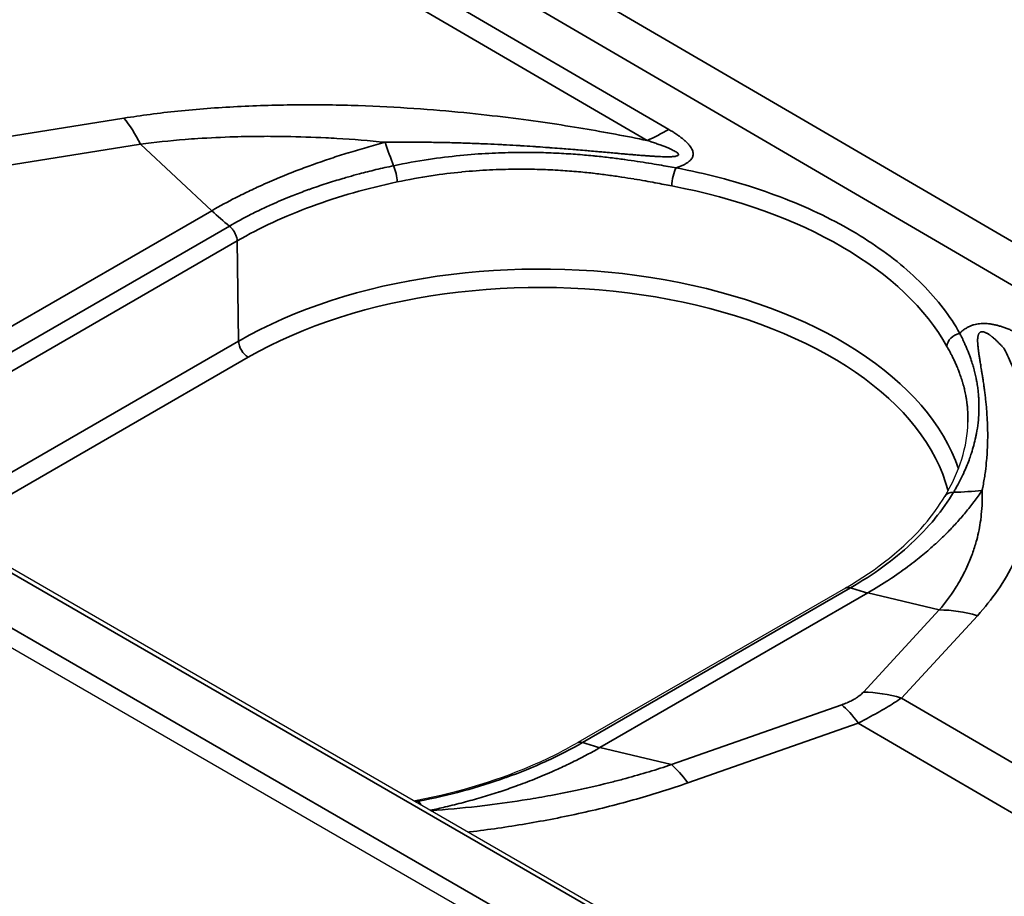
# Model space of a CAD drawing. Header units: millimetres. Extents: x -11430 to 11430, y -488 to 4365.
# Tile 9 of 92: x 2065 to 2084, y 1230 to 1246. Entities that reach past the tile are written whole.
import ezdxf

# ---------------------------------------------------------------- set-up
doc = ezdxf.new("R2010")
doc.units = ezdxf.units.MM
doc.header["$LTSCALE"] = 15
doc.layers.add('_Sichtbarkanten', color=7, linetype='Continuous', lineweight=25)
doc.layers.add('Sichtbar schmal (ISO)', color=7, linetype='Continuous', lineweight=35)

msp = doc.modelspace()

# ---------------------------------------------------------------- linework, layer by layer
at = {"layer": '_Sichtbarkanten'}
for p, q in [((2293.486, 1103.838), (2047.886, 1245.636)), ((2292.004, 1103.209), (2046.638, 1244.871)), ((2083.012, 1238.381), (2083.012, 1238.381)), ((2080.728, 1235.288), (2075.735, 1232.406))]:
    msp.add_line(p, q, dxfattribs=at)
for points in [[(2082.579, 1236.996), (2082.857, 1237.46), (2083.002, 1237.933), (2083.012, 1238.381)], [(2072.679, 1231.321), (2072.697, 1231.325), (2072.714, 1231.328), (2072.732, 1231.332)]]:
    msp.add_open_spline(points, degree=3, dxfattribs=at)
for points, knots in [([(2080.728, 1235.288), (2081.326, 1235.634), (2081.83, 1236.041), (2082.347, 1236.644), (2082.473, 1236.819), (2082.579, 1236.996)], [0, 0, 0, 0, 0.5138637, 0.5138637, 0.7138734, 0.7138734, 0.7138734, 0.7138734]), ([(2072.732, 1231.332), (2073.543, 1231.487), (2074.316, 1231.727), (2075.253, 1232.144), (2075.502, 1232.271), (2075.735, 1232.406)], [0, 0, 0, 0, 0.5167244, 0.5167244, 0.7170693, 0.7170693, 0.7170693, 0.7170693])]:
    msp.add_open_spline(points, degree=3, knots=knots, dxfattribs=at)
at = {"layer": 'Sichtbar schmal (ISO)'}
for p, q in [((2066.67, 1251.763), (2158.458, 1198.204)), ((2158.104, 1197.599), (2066.315, 1251.159)), ((2065.421, 1250.848), (2077.433, 1243.841)), ((2065.018, 1250.642), (2077.029, 1243.634)), ((2293.361, 1103.826), (2047.761, 1245.623)), ((2046.865, 1245.113), (2292.478, 1103.308)), ((2067.274, 1244.05), (2064.109, 1243.542)), ((2067.58, 1243.564), (2064.415, 1243.057)), ((2067.58, 1243.564), (2068.912, 1242.324)), ((2068.912, 1242.324), (2063.93, 1239.448)), ((2069.239, 1242.039), (2064.258, 1239.163)), ((2069.384, 1241.763), (2064.396, 1238.883)), ((2069.412, 1239.895), (2069.384, 1241.763)), ((2069.412, 1239.895), (2064.424, 1237.014)), ((2069.589, 1239.592), (2064.6, 1236.712)), ((2075.825, 1232.408), (2080.82, 1235.292)), ((2081.142, 1235.197), (2076.147, 1232.313)), ((2082.476, 1234.88), (2081.142, 1235.197)), ((2081.061, 1233.346), (2082.476, 1234.88)), ((2081.771, 1233.238), (2083.187, 1234.773)), ((2077.481, 1231.996), (2080.658, 1233.113)), ((2129.34, 1205.487), (2081.771, 1233.238)), ((2077.788, 1231.656), (2080.964, 1232.772)), ((2128.533, 1205.021), (2080.964, 1232.772)), ((2077.481, 1231.996), (2076.147, 1232.313))]:
    msp.add_line(p, q, dxfattribs=at)
for centre, major_axis, ratio, start_param, end_param in [((2067.063, 1241.91), (0.396, -2.468), 0.393811, 2.240031, 2.552528), ((2077.451, 1247.912), (-2.52, -4.319), 0.574319, 0.673635, 0.788002), ((2072.619, 1246.553), (-0.831, 4.931), 0.232809, 2.173059, 2.289057), ((2072.285, 1242.994), (0.052, -0.245), 0.266999, 0.942672, 2.278514), ((2077.567, 1242.92), (-0.047, -0.246), 0.24908, 3.784159, 5.335122), ((2075.029, 1238.387), (7.982, -0.037), 0.58046, 0.316611, 1.260031), ((2069.946, 1245.631), (-2.5, 4.33), 0.57735, 2.059502, 2.155001), ((2075.03, 1236.651), (7.944, 0), 0.57735, 0.188749, 2.356194), ((2075.03, 1236.451), (7.694, 0), 0.57735, 0.147318, 2.356194), ((2069.589, 1239.796), (-0.125, 0.217), 0.57735, 0.802851, 2.356194), ((2082.858, 1239.835), (-0.218, -0.122), 0.773899, 4.300598, 5.856316), ((2082.794, 1236.868), (-0.214, 0.129), 0.762124, 5.354505, 6.283188), ((2081.744, 1241.233), (-4.452, 2.275), 0.781451, 2.160789, 2.275829), ((2080.853, 1235.071), (-0.125, 0.217), 0.589658, 5.690903, 6.283672), ((2080.144, 1239.69), (-2.5, 4.33), 0.57735, 2.54876, 2.642415), ((2082.976, 1232.634), (-1.838, 1.695), 0.802198, 5.25698, 5.569476), ((2081.56, 1231.099), (-1.838, 1.695), 0.802198, 5.25698, 5.569476), ((2081.157, 1230.866), (-0.829, 2.359), 0.270007, 5.552685, 5.865182), ((2075.148, 1236.806), (-2.5, 4.33), 0.57735, 2.54876, 2.642415), ((2077.98, 1229.75), (-0.829, 2.359), 0.270006, 5.552685, 5.865181), ((2072.78, 1231.086), (-0.047, 0.246), 0.279489, 5.851786, 6.283188), ((2072.482, 1235.885), (0.832, -4.93), 0.233251, 5.857586, 5.902863)]:
    msp.add_ellipse(centre, major_axis=major_axis, ratio=ratio, start_param=start_param, end_param=end_param, dxfattribs=at)
for points in [[(2077.029, 1243.634), (2076.838, 1243.674), (2076.445, 1243.751), (2075.841, 1243.858), (2075.184, 1243.962), (2074.452, 1244.062), (2073.631, 1244.155), (2072.7, 1244.234), (2071.656, 1244.29), (2070.538, 1244.307), (2069.384, 1244.275), (2068.26, 1244.189), (2067.593, 1244.101), (2067.274, 1244.05)], [(2077.433, 1243.841), (2077.461, 1243.824), (2077.513, 1243.793), (2077.584, 1243.746), (2077.647, 1243.701), (2077.703, 1243.658), (2077.752, 1243.615), (2077.793, 1243.574), (2077.827, 1243.533), (2077.854, 1243.494), (2077.874, 1243.455), (2077.885, 1243.418), (2077.889, 1243.383), (2077.886, 1243.35), (2077.875, 1243.32), (2077.859, 1243.291), (2077.834, 1243.261), (2077.799, 1243.231), (2077.754, 1243.202), (2077.701, 1243.174), (2077.639, 1243.148), (2077.593, 1243.131), (2077.568, 1243.124)], [(2082.859, 1240.038), (2082.77, 1240.198), (2082.564, 1240.51), (2082.172, 1240.958), (2081.702, 1241.38), (2081.158, 1241.771), (2080.546, 1242.128), (2079.875, 1242.445), (2079.15, 1242.72), (2078.379, 1242.95), (2077.843, 1243.071), (2077.568, 1243.124)], [(2084.093, 1239.955), (2084.066, 1239.971), (2084.013, 1240.001), (2083.937, 1240.041), (2083.862, 1240.076), (2083.79, 1240.108), (2083.72, 1240.136), (2083.652, 1240.16), (2083.586, 1240.18), (2083.521, 1240.196), (2083.457, 1240.209), (2083.396, 1240.217), (2083.338, 1240.221), (2083.283, 1240.222), (2083.23, 1240.218), (2083.177, 1240.211), (2083.123, 1240.199), (2083.067, 1240.18), (2083.01, 1240.154), (2082.956, 1240.121), (2082.906, 1240.083), (2082.874, 1240.054), (2082.859, 1240.038)], [(2072.709, 1231.304), (2072.728, 1231.307), (2072.746, 1231.311), (2072.765, 1231.315)]]:
    msp.add_open_spline(points, degree=3, dxfattribs=at)
for points, knots in [([(2072.143, 1243.601), (2071.851, 1243.63), (2071.551, 1243.654), (2071.241, 1243.672), (2071.174, 1243.676), (2071.106, 1243.68), (2071.038, 1243.683), (2070.793, 1243.695), (2070.543, 1243.704), (2070.293, 1243.708), (2070.14, 1243.711), (2069.986, 1243.712), (2069.832, 1243.711), (2069.666, 1243.71), (2069.5, 1243.707), (2069.336, 1243.702), (2069.103, 1243.695), (2068.872, 1243.684), (2068.649, 1243.67), (2068.571, 1243.665), (2068.494, 1243.659), (2068.418, 1243.653), (2068.124, 1243.629), (2067.845, 1243.6), (2067.58, 1243.564)], [0, 0, 0, 0, 0.2, 0.2, 0.2, 0.2435236, 0.2435236, 0.2435236, 0.4, 0.4, 0.4, 0.4959727, 0.4959727, 0.4959727, 0.6, 0.6, 0.6, 0.7482637, 0.7482637, 0.7482637, 0.8, 0.8, 0.8, 1, 1, 1, 1]), ([(2072.143, 1243.601), (2072.028, 1243.57), (2071.913, 1243.538), (2071.8, 1243.506), (2071.686, 1243.473), (2071.574, 1243.44), (2071.462, 1243.405), (2071.459, 1243.404), (2071.456, 1243.403), (2071.453, 1243.402), (2071.345, 1243.369), (2071.238, 1243.335), (2071.133, 1243.3), (2071.025, 1243.264), (2070.918, 1243.227), (2070.809, 1243.188), (2070.797, 1243.184), (2070.785, 1243.18), (2070.773, 1243.175), (2070.677, 1243.14), (2070.579, 1243.104), (2070.479, 1243.065), (2070.367, 1243.022), (2070.252, 1242.976), (2070.132, 1242.925), (2070.128, 1242.923), (2070.123, 1242.922), (2070.119, 1242.92), (2070.003, 1242.871), (2069.884, 1242.818), (2069.759, 1242.761), (2069.674, 1242.722), (2069.587, 1242.68), (2069.497, 1242.636), (2069.45, 1242.613), (2069.402, 1242.589), (2069.354, 1242.564), (2069.212, 1242.492), (2069.064, 1242.412), (2068.912, 1242.324)], [0, 0, 0, 0, 0.111111, 0.111111, 0.111111, 0.222222, 0.222222, 0.222222, 0.225438, 0.225438, 0.225438, 0.333333, 0.333333, 0.333333, 0.444444, 0.444444, 0.444444, 0.45675, 0.45675, 0.45675, 0.555556, 0.555556, 0.555556, 0.666667, 0.666667, 0.666667, 0.670889, 0.670889, 0.670889, 0.777778, 0.777778, 0.777778, 0.850752, 0.850752, 0.850752, 0.888889, 0.888889, 0.888889, 1, 1, 1, 1]), ([(2077.029, 1243.634), (2077.063, 1243.624), (2077.094, 1243.613), (2077.125, 1243.603), (2077.155, 1243.593), (2077.183, 1243.584), (2077.211, 1243.574), (2077.238, 1243.565), (2077.264, 1243.555), (2077.288, 1243.546), (2077.313, 1243.537), (2077.336, 1243.529), (2077.358, 1243.52), (2077.379, 1243.512), (2077.4, 1243.503), (2077.419, 1243.495), (2077.438, 1243.487), (2077.456, 1243.48), (2077.472, 1243.472), (2077.488, 1243.465), (2077.504, 1243.457), (2077.517, 1243.45), (2077.531, 1243.443), (2077.543, 1243.436), (2077.554, 1243.43), (2077.565, 1243.423), (2077.575, 1243.417), (2077.583, 1243.411), (2077.591, 1243.405), (2077.597, 1243.4), (2077.602, 1243.395), (2077.607, 1243.389), (2077.61, 1243.385), (2077.612, 1243.38), (2077.614, 1243.376), (2077.614, 1243.372), (2077.614, 1243.368), (2077.613, 1243.364), (2077.611, 1243.361), (2077.608, 1243.358), (2077.604, 1243.355), (2077.599, 1243.351), (2077.592, 1243.349), (2077.586, 1243.346), (2077.577, 1243.343), (2077.567, 1243.341), (2077.556, 1243.339), (2077.544, 1243.337), (2077.53, 1243.335), (2077.528, 1243.335), (2077.526, 1243.335), (2077.524, 1243.335), (2077.512, 1243.333), (2077.498, 1243.332), (2077.483, 1243.332), (2077.48, 1243.331), (2077.478, 1243.331), (2077.475, 1243.331), (2077.46, 1243.331), (2077.443, 1243.33), (2077.425, 1243.33), (2077.422, 1243.33), (2077.419, 1243.33), (2077.416, 1243.33), (2077.398, 1243.33), (2077.378, 1243.33), (2077.358, 1243.331), (2077.354, 1243.331), (2077.35, 1243.331), (2077.347, 1243.331), (2077.326, 1243.332), (2077.304, 1243.332), (2077.281, 1243.333), (2077.277, 1243.333), (2077.273, 1243.334), (2077.268, 1243.334), (2077.245, 1243.335), (2077.221, 1243.336), (2077.197, 1243.337), (2077.191, 1243.338), (2077.186, 1243.338), (2077.181, 1243.338), (2077.156, 1243.34), (2077.13, 1243.341), (2077.104, 1243.343), (2077.098, 1243.343), (2077.092, 1243.344), (2077.086, 1243.344), (2077.059, 1243.346), (2077.031, 1243.348), (2077.002, 1243.35), (2076.995, 1243.351), (2076.988, 1243.351), (2076.982, 1243.352), (2076.952, 1243.354), (2076.922, 1243.356), (2076.89, 1243.359), (2076.883, 1243.36), (2076.875, 1243.36), (2076.867, 1243.361), (2076.835, 1243.363), (2076.802, 1243.366), (2076.768, 1243.369), (2076.759, 1243.37), (2076.751, 1243.371), (2076.742, 1243.371), (2076.707, 1243.374), (2076.671, 1243.377), (2076.634, 1243.381), (2076.624, 1243.381), (2076.614, 1243.382), (2076.604, 1243.383), (2076.566, 1243.386), (2076.527, 1243.39), (2076.487, 1243.393), (2076.475, 1243.394), (2076.464, 1243.395), (2076.452, 1243.397), (2076.412, 1243.4), (2076.369, 1243.404), (2076.326, 1243.408), (2076.313, 1243.409), (2076.3, 1243.41), (2076.286, 1243.411), (2076.242, 1243.415), (2076.196, 1243.419), (2076.149, 1243.423), (2076.134, 1243.425), (2076.119, 1243.426), (2076.104, 1243.427), (2076.056, 1243.432), (2076.007, 1243.436), (2075.955, 1243.44), (2075.939, 1243.442), (2075.922, 1243.443), (2075.905, 1243.445), (2075.853, 1243.449), (2075.799, 1243.454), (2075.744, 1243.458), (2075.725, 1243.46), (2075.706, 1243.461), (2075.686, 1243.463), (2075.63, 1243.468), (2075.572, 1243.472), (2075.511, 1243.477), (2075.49, 1243.479), (2075.469, 1243.48), (2075.447, 1243.482), (2075.386, 1243.487), (2075.323, 1243.492), (2075.258, 1243.497), (2075.234, 1243.498), (2075.209, 1243.5), (2075.185, 1243.502), (2075.119, 1243.507), (2075.051, 1243.512), (2074.98, 1243.516), (2074.953, 1243.518), (2074.926, 1243.52), (2074.898, 1243.522), (2074.827, 1243.527), (2074.753, 1243.531), (2074.677, 1243.536), (2074.647, 1243.538), (2074.616, 1243.54), (2074.585, 1243.541), (2074.508, 1243.546), (2074.428, 1243.55), (2074.346, 1243.555), (2074.312, 1243.557), (2074.278, 1243.558), (2074.243, 1243.56), (2074.159, 1243.564), (2074.074, 1243.568), (2073.985, 1243.572), (2073.947, 1243.574), (2073.908, 1243.575), (2073.869, 1243.577), (2073.779, 1243.58), (2073.686, 1243.584), (2073.591, 1243.587), (2073.548, 1243.588), (2073.504, 1243.589), (2073.459, 1243.591), (2073.362, 1243.593), (2073.262, 1243.596), (2073.158, 1243.598), (2073.109, 1243.599), (2073.059, 1243.599), (2073.009, 1243.6), (2072.903, 1243.602), (2072.792, 1243.603), (2072.678, 1243.603), (2072.622, 1243.604), (2072.565, 1243.604), (2072.508, 1243.604), (2072.39, 1243.603), (2072.269, 1243.603), (2072.143, 1243.601)], [0, 0, 0, 0, 0.02439, 0.02439, 0.02439, 0.04878, 0.04878, 0.04878, 0.073171, 0.073171, 0.073171, 0.097561, 0.097561, 0.097561, 0.121951, 0.121951, 0.121951, 0.146341, 0.146341, 0.146341, 0.170732, 0.170732, 0.170732, 0.195122, 0.195122, 0.195122, 0.219512, 0.219512, 0.219512, 0.243902, 0.243902, 0.243902, 0.268293, 0.268293, 0.268293, 0.292683, 0.292683, 0.292683, 0.317073, 0.317073, 0.317073, 0.341463, 0.341463, 0.341463, 0.365854, 0.365854, 0.365854, 0.390244, 0.390244, 0.390244, 0.393459, 0.393459, 0.393459, 0.414634, 0.414634, 0.414634, 0.41805, 0.41805, 0.41805, 0.439024, 0.439024, 0.439024, 0.442637, 0.442637, 0.442637, 0.463415, 0.463415, 0.463415, 0.467227, 0.467227, 0.467227, 0.487805, 0.487805, 0.487805, 0.49182, 0.49182, 0.49182, 0.512195, 0.512195, 0.512195, 0.516416, 0.516416, 0.516416, 0.536585, 0.536585, 0.536585, 0.541007, 0.541007, 0.541007, 0.560976, 0.560976, 0.560976, 0.565597, 0.565597, 0.565597, 0.585366, 0.585366, 0.585366, 0.590188, 0.590188, 0.590188, 0.609756, 0.609756, 0.609756, 0.614778, 0.614778, 0.614778, 0.634146, 0.634146, 0.634146, 0.639369, 0.639369, 0.639369, 0.658537, 0.658537, 0.658537, 0.663961, 0.663961, 0.663961, 0.682927, 0.682927, 0.682927, 0.688552, 0.688552, 0.688552, 0.707317, 0.707317, 0.707317, 0.713142, 0.713142, 0.713142, 0.731707, 0.731707, 0.731707, 0.737733, 0.737733, 0.737733, 0.756098, 0.756098, 0.756098, 0.762324, 0.762324, 0.762324, 0.780488, 0.780488, 0.780488, 0.786915, 0.786915, 0.786915, 0.804878, 0.804878, 0.804878, 0.811506, 0.811506, 0.811506, 0.829268, 0.829268, 0.829268, 0.836098, 0.836098, 0.836098, 0.853659, 0.853659, 0.853659, 0.860688, 0.860688, 0.860688, 0.878049, 0.878049, 0.878049, 0.885279, 0.885279, 0.885279, 0.902439, 0.902439, 0.902439, 0.909875, 0.909875, 0.909875, 0.926829, 0.926829, 0.926829, 0.934469, 0.934469, 0.934469, 0.95122, 0.95122, 0.95122, 0.959054, 0.959054, 0.959054, 0.97561, 0.97561, 0.97561, 0.98363, 0.98363, 0.98363, 1, 1, 1, 1]), ([(2077.568, 1243.124), (2077.522, 1243.132), (2077.472, 1243.14), (2077.418, 1243.15), (2077.367, 1243.159), (2077.312, 1243.168), (2077.255, 1243.178), (2077.252, 1243.178), (2077.25, 1243.179), (2077.248, 1243.179), (2077.189, 1243.189), (2077.128, 1243.199), (2077.063, 1243.21), (2077.061, 1243.21), (2077.058, 1243.211), (2077.055, 1243.211), (2076.99, 1243.222), (2076.921, 1243.233), (2076.849, 1243.244), (2076.846, 1243.244), (2076.843, 1243.245), (2076.841, 1243.245), (2076.768, 1243.256), (2076.692, 1243.267), (2076.612, 1243.278), (2076.609, 1243.278), (2076.606, 1243.279), (2076.603, 1243.279), (2076.523, 1243.29), (2076.438, 1243.301), (2076.35, 1243.312), (2076.347, 1243.312), (2076.344, 1243.313), (2076.341, 1243.313), (2076.252, 1243.324), (2076.159, 1243.334), (2076.061, 1243.344), (2076.058, 1243.344), (2076.054, 1243.345), (2076.051, 1243.345), (2075.953, 1243.355), (2075.85, 1243.364), (2075.741, 1243.373), (2075.738, 1243.373), (2075.735, 1243.373), (2075.732, 1243.373), (2075.622, 1243.382), (2075.508, 1243.389), (2075.387, 1243.395), (2075.384, 1243.395), (2075.382, 1243.396), (2075.379, 1243.396), (2075.257, 1243.402), (2075.129, 1243.407), (2074.995, 1243.409), (2074.993, 1243.409), (2074.99, 1243.409), (2074.988, 1243.41), (2074.851, 1243.412), (2074.707, 1243.413), (2074.555, 1243.411), (2074.403, 1243.408), (2074.243, 1243.403), (2074.075, 1243.394), (2073.906, 1243.385), (2073.729, 1243.372), (2073.542, 1243.354), (2073.541, 1243.354), (2073.539, 1243.353), (2073.537, 1243.353), (2073.352, 1243.335), (2073.158, 1243.311), (2072.953, 1243.28), (2072.95, 1243.28), (2072.948, 1243.28), (2072.946, 1243.279), (2072.741, 1243.248), (2072.525, 1243.21), (2072.301, 1243.163)], [0.0000001, 0.0000001, 0.0000001, 0.0000001, 0.0666667, 0.0666667, 0.0666667, 0.1307489, 0.1307489, 0.1307489, 0.1333333, 0.1333333, 0.1333333, 0.1973257, 0.1973257, 0.1973257, 0.2, 0.2, 0.2, 0.2642151, 0.2642151, 0.2642151, 0.2666667, 0.2666667, 0.2666667, 0.3309753, 0.3309753, 0.3309753, 0.3333333, 0.3333333, 0.3333333, 0.3977242, 0.3977242, 0.3977242, 0.4, 0.4, 0.4, 0.4645349, 0.4645349, 0.4645349, 0.4666667, 0.4666667, 0.4666667, 0.5314256, 0.5314256, 0.5314256, 0.5333333, 0.5333333, 0.5333333, 0.5984047, 0.5984047, 0.5984047, 0.6, 0.6, 0.6, 0.6654849, 0.6654849, 0.6654849, 0.6666667, 0.6666667, 0.6666667, 0.7333333, 0.7333333, 0.7333333, 0.8, 0.8, 0.8, 0.8666667, 0.8666667, 0.8666667, 0.8672766, 0.8672766, 0.8672766, 0.9333333, 0.9333333, 0.9333333, 0.9340901, 0.9340901, 0.9340901, 0.9999996, 0.9999996, 0.9999996, 0.9999996]), ([(2072.301, 1243.163), (2072.191, 1243.14), (2072.081, 1243.115), (2071.973, 1243.09), (2071.869, 1243.065), (2071.765, 1243.039), (2071.663, 1243.012), (2071.596, 1242.994), (2071.53, 1242.976), (2071.464, 1242.957), (2071.428, 1242.947), (2071.392, 1242.937), (2071.357, 1242.926), (2071.254, 1242.896), (2071.151, 1242.865), (2071.05, 1242.832), (2070.943, 1242.797), (2070.837, 1242.761), (2070.732, 1242.723), (2070.71, 1242.715), (2070.687, 1242.707), (2070.664, 1242.699), (2070.573, 1242.665), (2070.482, 1242.63), (2070.393, 1242.595), (2070.269, 1242.545), (2070.148, 1242.494), (2070.029, 1242.441), (2069.992, 1242.425), (2069.956, 1242.408), (2069.919, 1242.391), (2069.825, 1242.348), (2069.733, 1242.303), (2069.643, 1242.257), (2069.504, 1242.187), (2069.37, 1242.114), (2069.239, 1242.039)], [0, 0, 0, 0, 0.0968856, 0.0968856, 0.0968856, 0.1897302, 0.1897302, 0.1897302, 0.25, 0.25, 0.25, 0.2826671, 0.2826671, 0.2826671, 0.3775246, 0.3775246, 0.3775246, 0.4781663, 0.4781663, 0.4781663, 0.5, 0.5, 0.5, 0.5887032, 0.5887032, 0.5887032, 0.7118029, 0.7118029, 0.7118029, 0.75, 0.75, 0.75, 0.8486187, 0.8486187, 0.8486187, 1, 1, 1, 1]), ([(2077.49, 1242.786), (2077.444, 1242.795), (2077.395, 1242.804), (2077.343, 1242.815), (2077.292, 1242.824), (2077.239, 1242.834), (2077.183, 1242.845), (2077.18, 1242.845), (2077.178, 1242.846), (2077.176, 1242.846), (2077.119, 1242.857), (2077.059, 1242.868), (2076.996, 1242.879), (2076.994, 1242.88), (2076.991, 1242.88), (2076.988, 1242.881), (2076.925, 1242.892), (2076.858, 1242.904), (2076.788, 1242.915), (2076.785, 1242.916), (2076.782, 1242.916), (2076.78, 1242.917), (2076.709, 1242.928), (2076.635, 1242.94), (2076.558, 1242.952), (2076.555, 1242.952), (2076.552, 1242.953), (2076.549, 1242.953), (2076.471, 1242.965), (2076.389, 1242.977), (2076.303, 1242.988), (2076.3, 1242.989), (2076.297, 1242.989), (2076.294, 1242.989), (2076.208, 1243.001), (2076.118, 1243.012), (2076.023, 1243.023), (2076.02, 1243.023), (2076.017, 1243.023), (2076.013, 1243.024), (2075.918, 1243.034), (2075.818, 1243.044), (2075.712, 1243.054), (2075.709, 1243.054), (2075.706, 1243.054), (2075.703, 1243.054), (2075.597, 1243.064), (2075.486, 1243.072), (2075.369, 1243.079), (2075.366, 1243.079), (2075.363, 1243.079), (2075.36, 1243.079), (2075.242, 1243.086), (2075.118, 1243.092), (2074.987, 1243.095), (2074.985, 1243.095), (2074.983, 1243.095), (2074.98, 1243.095), (2074.847, 1243.099), (2074.707, 1243.1), (2074.559, 1243.099), (2074.412, 1243.097), (2074.256, 1243.093), (2074.093, 1243.085), (2073.929, 1243.077), (2073.757, 1243.064), (2073.575, 1243.047), (2073.574, 1243.047), (2073.572, 1243.046), (2073.57, 1243.046), (2073.39, 1243.029), (2073.202, 1243.006), (2073.002, 1242.976), (2073, 1242.976), (2072.997, 1242.975), (2072.995, 1242.975), (2072.796, 1242.945), (2072.586, 1242.907), (2072.368, 1242.861)], [0.0000002, 0.0000002, 0.0000002, 0.0000002, 0.0666667, 0.0666667, 0.0666667, 0.1307459, 0.1307459, 0.1307459, 0.1333333, 0.1333333, 0.1333333, 0.1973234, 0.1973234, 0.1973234, 0.2, 0.2, 0.2, 0.2642129, 0.2642129, 0.2642129, 0.2666667, 0.2666667, 0.2666667, 0.3309733, 0.3309733, 0.3309733, 0.3333333, 0.3333333, 0.3333333, 0.3977224, 0.3977224, 0.3977224, 0.4, 0.4, 0.4, 0.4645331, 0.4645331, 0.4645331, 0.4666667, 0.4666667, 0.4666667, 0.531424, 0.531424, 0.531424, 0.5333333, 0.5333333, 0.5333333, 0.5984032, 0.5984032, 0.5984032, 0.6, 0.6, 0.6, 0.6654835, 0.6654835, 0.6654835, 0.6666667, 0.6666667, 0.6666667, 0.7333333, 0.7333333, 0.7333333, 0.8, 0.8, 0.8, 0.8666667, 0.8666667, 0.8666667, 0.8672756, 0.8672756, 0.8672756, 0.9333333, 0.9333333, 0.9333333, 0.9340891, 0.9340891, 0.9340891, 1, 1, 1, 1]), ([(2072.368, 1242.861), (2072.091, 1242.802), (2071.819, 1242.735), (2071.552, 1242.659), (2071.286, 1242.583), (2071.025, 1242.498), (2070.773, 1242.406), (2070.522, 1242.314), (2070.279, 1242.213), (2070.047, 1242.106), (2069.815, 1241.999), (2069.594, 1241.884), (2069.384, 1241.763)], [0, 0, 0, 0, 0.25, 0.25, 0.25, 0.5, 0.5, 0.5, 0.75, 0.75, 0.75, 1, 1, 1, 1]), ([(2069.239, 1242.039), (2069.255, 1242.027), (2069.271, 1242.012), (2069.285, 1241.995), (2069.3, 1241.979), (2069.313, 1241.961), (2069.325, 1241.942), (2069.331, 1241.932), (2069.337, 1241.921), (2069.343, 1241.91), (2069.348, 1241.901), (2069.352, 1241.892), (2069.356, 1241.882), (2069.365, 1241.862), (2069.372, 1241.841), (2069.376, 1241.821), (2069.381, 1241.801), (2069.384, 1241.781), (2069.384, 1241.763)], [0, 0, 0, 0, 0.2, 0.2, 0.2, 0.4, 0.4, 0.4, 0.50778, 0.50778, 0.50778, 0.6, 0.6, 0.6, 0.8, 0.8, 0.8, 1, 1, 1, 1]), ([(2082.744, 1237.076), (2082.755, 1237.095), (2082.767, 1237.115), (2082.778, 1237.134), (2082.837, 1237.238), (2082.888, 1237.337), (2082.932, 1237.433), (2082.936, 1237.442), (2082.94, 1237.45), (2082.944, 1237.459), (2082.982, 1237.544), (2083.015, 1237.625), (2083.043, 1237.703), (2083.055, 1237.736), (2083.066, 1237.769), (2083.076, 1237.801), (2083.092, 1237.851), (2083.107, 1237.901), (2083.12, 1237.949), (2083.134, 1238.002), (2083.147, 1238.054), (2083.157, 1238.105), (2083.162, 1238.127), (2083.166, 1238.149), (2083.17, 1238.17), (2083.184, 1238.24), (2083.193, 1238.306), (2083.201, 1238.37), (2083.201, 1238.372), (2083.201, 1238.374), (2083.201, 1238.376), (2083.208, 1238.437), (2083.213, 1238.495), (2083.215, 1238.552), (2083.216, 1238.574), (2083.217, 1238.596), (2083.217, 1238.617), (2083.218, 1238.651), (2083.218, 1238.684), (2083.217, 1238.717), (2083.217, 1238.757), (2083.215, 1238.796), (2083.213, 1238.834), (2083.212, 1238.845), (2083.211, 1238.857), (2083.21, 1238.868), (2083.207, 1238.916), (2083.202, 1238.962), (2083.196, 1239.007), (2083.195, 1239.014), (2083.194, 1239.021), (2083.194, 1239.027), (2083.189, 1239.064), (2083.183, 1239.099), (2083.177, 1239.133), (2083.173, 1239.157), (2083.168, 1239.18), (2083.164, 1239.202), (2083.16, 1239.218), (2083.157, 1239.233), (2083.154, 1239.249), (2083.146, 1239.285), (2083.137, 1239.32), (2083.128, 1239.354), (2083.127, 1239.356), (2083.127, 1239.358), (2083.126, 1239.36), (2083.118, 1239.391), (2083.11, 1239.421), (2083.101, 1239.45), (2083.095, 1239.468), (2083.09, 1239.485), (2083.084, 1239.502), (2083.08, 1239.515), (2083.076, 1239.527), (2083.072, 1239.539), (2083.063, 1239.567), (2083.053, 1239.594), (2083.044, 1239.621), (2083.042, 1239.624), (2083.041, 1239.628), (2083.039, 1239.632), (2083.031, 1239.654), (2083.023, 1239.676), (2083.015, 1239.697), (2083.007, 1239.715), (2083, 1239.732), (2082.993, 1239.749), (2082.991, 1239.756), (2082.988, 1239.762), (2082.985, 1239.769), (2082.975, 1239.792), (2082.965, 1239.815), (2082.955, 1239.837), (2082.953, 1239.844), (2082.95, 1239.85), (2082.947, 1239.856), (2082.94, 1239.873), (2082.932, 1239.889), (2082.925, 1239.905), (2082.917, 1239.921), (2082.91, 1239.937), (2082.902, 1239.952), (2082.899, 1239.959), (2082.895, 1239.966), (2082.892, 1239.973), (2082.881, 1239.996), (2082.87, 1240.017), (2082.859, 1240.038)], [0, 0, 0, 0, 0.00972, 0.00972, 0.00972, 0.061793, 0.061793, 0.061793, 0.066667, 0.066667, 0.066667, 0.113488, 0.113488, 0.113488, 0.133333, 0.133333, 0.133333, 0.164758, 0.164758, 0.164758, 0.2, 0.2, 0.2, 0.215343, 0.215343, 0.215343, 0.26522, 0.26522, 0.26522, 0.266667, 0.266667, 0.266667, 0.314413, 0.314413, 0.314413, 0.333333, 0.333333, 0.333333, 0.36307, 0.36307, 0.36307, 0.4, 0.4, 0.4, 0.411352, 0.411352, 0.411352, 0.459208, 0.459208, 0.459208, 0.466667, 0.466667, 0.466667, 0.506336, 0.506336, 0.506336, 0.533333, 0.533333, 0.533333, 0.552463, 0.552463, 0.552463, 0.597514, 0.597514, 0.597514, 0.6, 0.6, 0.6, 0.641549, 0.641549, 0.641549, 0.666667, 0.666667, 0.666667, 0.684746, 0.684746, 0.684746, 0.727301, 0.727301, 0.727301, 0.733333, 0.733333, 0.733333, 0.76944, 0.76944, 0.76944, 0.8, 0.8, 0.8, 0.811604, 0.811604, 0.811604, 0.854558, 0.854558, 0.854558, 0.866667, 0.866667, 0.866667, 0.899631, 0.899631, 0.899631, 0.933333, 0.933333, 0.933333, 0.949142, 0.949142, 0.949142, 1, 1, 1, 1]), ([(2083.69, 1239.749), (2083.675, 1239.766), (2083.66, 1239.782), (2083.646, 1239.797), (2083.632, 1239.813), (2083.618, 1239.827), (2083.604, 1239.841), (2083.591, 1239.855), (2083.577, 1239.868), (2083.565, 1239.881), (2083.552, 1239.894), (2083.539, 1239.906), (2083.527, 1239.917), (2083.526, 1239.918), (2083.525, 1239.919), (2083.524, 1239.92), (2083.512, 1239.93), (2083.501, 1239.94), (2083.49, 1239.949), (2083.489, 1239.95), (2083.488, 1239.951), (2083.487, 1239.952), (2083.476, 1239.961), (2083.466, 1239.97), (2083.456, 1239.978), (2083.455, 1239.979), (2083.453, 1239.98), (2083.452, 1239.981), (2083.442, 1239.988), (2083.433, 1239.996), (2083.424, 1240.002), (2083.422, 1240.003), (2083.421, 1240.004), (2083.419, 1240.005), (2083.41, 1240.012), (2083.401, 1240.018), (2083.393, 1240.023), (2083.391, 1240.024), (2083.39, 1240.025), (2083.388, 1240.026), (2083.38, 1240.031), (2083.372, 1240.036), (2083.364, 1240.04), (2083.362, 1240.041), (2083.361, 1240.042), (2083.359, 1240.043), (2083.351, 1240.047), (2083.344, 1240.05), (2083.337, 1240.053), (2083.336, 1240.054), (2083.334, 1240.055), (2083.332, 1240.056), (2083.326, 1240.058), (2083.319, 1240.06), (2083.313, 1240.062), (2083.312, 1240.063), (2083.31, 1240.063), (2083.308, 1240.064), (2083.303, 1240.065), (2083.297, 1240.066), (2083.292, 1240.067), (2083.29, 1240.068), (2083.288, 1240.068), (2083.287, 1240.068), (2083.282, 1240.068), (2083.277, 1240.069), (2083.272, 1240.068), (2083.266, 1240.068), (2083.26, 1240.067), (2083.254, 1240.065), (2083.252, 1240.065), (2083.251, 1240.064), (2083.249, 1240.064), (2083.245, 1240.062), (2083.241, 1240.06), (2083.237, 1240.057), (2083.235, 1240.056), (2083.234, 1240.055), (2083.232, 1240.053), (2083.228, 1240.05), (2083.225, 1240.047), (2083.222, 1240.043), (2083.22, 1240.041), (2083.219, 1240.039), (2083.217, 1240.036), (2083.214, 1240.032), (2083.212, 1240.027), (2083.209, 1240.021), (2083.208, 1240.018), (2083.207, 1240.015), (2083.206, 1240.012), (2083.204, 1240.006), (2083.202, 1240), (2083.2, 1239.993), (2083.2, 1239.989), (2083.199, 1239.985), (2083.198, 1239.981), (2083.197, 1239.974), (2083.196, 1239.967), (2083.195, 1239.959), (2083.194, 1239.954), (2083.194, 1239.949), (2083.194, 1239.944), (2083.193, 1239.936), (2083.193, 1239.928), (2083.192, 1239.919), (2083.192, 1239.913), (2083.192, 1239.908), (2083.192, 1239.902), (2083.192, 1239.893), (2083.193, 1239.884), (2083.193, 1239.875), (2083.193, 1239.868), (2083.193, 1239.861), (2083.194, 1239.854), (2083.194, 1239.845), (2083.195, 1239.835), (2083.196, 1239.825), (2083.196, 1239.818), (2083.197, 1239.81), (2083.198, 1239.802), (2083.199, 1239.792), (2083.2, 1239.781), (2083.201, 1239.771), (2083.202, 1239.762), (2083.203, 1239.753), (2083.204, 1239.744), (2083.205, 1239.733), (2083.207, 1239.723), (2083.208, 1239.711), (2083.21, 1239.701), (2083.211, 1239.691), (2083.213, 1239.68), (2083.214, 1239.669), (2083.216, 1239.658), (2083.217, 1239.646), (2083.219, 1239.634), (2083.221, 1239.622), (2083.223, 1239.61), (2083.225, 1239.598), (2083.227, 1239.586), (2083.229, 1239.574), (2083.231, 1239.56), (2083.233, 1239.547), (2083.235, 1239.533), (2083.237, 1239.52), (2083.239, 1239.507), (2083.241, 1239.494), (2083.244, 1239.479), (2083.246, 1239.464), (2083.249, 1239.448), (2083.251, 1239.434), (2083.253, 1239.421), (2083.255, 1239.407), (2083.258, 1239.39), (2083.261, 1239.372), (2083.264, 1239.354), (2083.266, 1239.34), (2083.269, 1239.326), (2083.271, 1239.311), (2083.274, 1239.292), (2083.277, 1239.272), (2083.281, 1239.251), (2083.283, 1239.236), (2083.285, 1239.221), (2083.288, 1239.206), (2083.291, 1239.184), (2083.295, 1239.161), (2083.298, 1239.137), (2083.3, 1239.122), (2083.303, 1239.106), (2083.305, 1239.09), (2083.309, 1239.065), (2083.312, 1239.039), (2083.316, 1239.012), (2083.318, 1238.996), (2083.32, 1238.98), (2083.322, 1238.963), (2083.326, 1238.934), (2083.33, 1238.905), (2083.333, 1238.874), (2083.335, 1238.858), (2083.337, 1238.841), (2083.339, 1238.824), (2083.343, 1238.792), (2083.346, 1238.759), (2083.35, 1238.725), (2083.351, 1238.708), (2083.353, 1238.691), (2083.355, 1238.673), (2083.358, 1238.637), (2083.361, 1238.6), (2083.364, 1238.561), (2083.365, 1238.544), (2083.366, 1238.527), (2083.367, 1238.509), (2083.37, 1238.468), (2083.372, 1238.426), (2083.374, 1238.383), (2083.375, 1238.365), (2083.376, 1238.347), (2083.376, 1238.329), (2083.378, 1238.283), (2083.379, 1238.235), (2083.38, 1238.186), (2083.38, 1238.168), (2083.38, 1238.149), (2083.38, 1238.13), (2083.38, 1238.078), (2083.379, 1238.024), (2083.377, 1237.968), (2083.377, 1237.95), (2083.376, 1237.931), (2083.375, 1237.912), (2083.373, 1237.853), (2083.369, 1237.791), (2083.364, 1237.728), (2083.363, 1237.709), (2083.361, 1237.69), (2083.359, 1237.67), (2083.353, 1237.603), (2083.346, 1237.534), (2083.336, 1237.461), (2083.334, 1237.442), (2083.331, 1237.423), (2083.328, 1237.403), (2083.317, 1237.328), (2083.304, 1237.248), (2083.287, 1237.166), (2083.283, 1237.147), (2083.279, 1237.128), (2083.275, 1237.108)], [0, 0, 0, 0, 0.0243902, 0.0243902, 0.0243902, 0.0487805, 0.0487805, 0.0487805, 0.0731707, 0.0731707, 0.0731707, 0.097561, 0.097561, 0.097561, 0.0995417, 0.0995417, 0.0995417, 0.1219512, 0.1219512, 0.1219512, 0.1244276, 0.1244276, 0.1244276, 0.1463415, 0.1463415, 0.1463415, 0.1493127, 0.1493127, 0.1493127, 0.1707317, 0.1707317, 0.1707317, 0.1741957, 0.1741957, 0.1741957, 0.195122, 0.195122, 0.195122, 0.1990794, 0.1990794, 0.1990794, 0.2195122, 0.2195122, 0.2195122, 0.2239656, 0.2239656, 0.2239656, 0.2439024, 0.2439024, 0.2439024, 0.2488651, 0.2488651, 0.2488651, 0.2682927, 0.2682927, 0.2682927, 0.2737502, 0.2737502, 0.2737502, 0.2926829, 0.2926829, 0.2926829, 0.2986571, 0.2986571, 0.2986571, 0.3170732, 0.3170732, 0.3170732, 0.3414634, 0.3414634, 0.3414634, 0.3483797, 0.3483797, 0.3483797, 0.3658537, 0.3658537, 0.3658537, 0.3732795, 0.3732795, 0.3732795, 0.3902439, 0.3902439, 0.3902439, 0.398156, 0.398156, 0.398156, 0.4146341, 0.4146341, 0.4146341, 0.4230491, 0.4230491, 0.4230491, 0.4390244, 0.4390244, 0.4390244, 0.4479268, 0.4479268, 0.4479268, 0.4634146, 0.4634146, 0.4634146, 0.472815, 0.472815, 0.472815, 0.4878049, 0.4878049, 0.4878049, 0.4977082, 0.4977082, 0.4977082, 0.5121951, 0.5121951, 0.5121951, 0.5225933, 0.5225933, 0.5225933, 0.5365854, 0.5365854, 0.5365854, 0.5474742, 0.5474742, 0.5474742, 0.5609756, 0.5609756, 0.5609756, 0.5723578, 0.5723578, 0.5723578, 0.5853659, 0.5853659, 0.5853659, 0.5972423, 0.5972423, 0.5972423, 0.6097561, 0.6097561, 0.6097561, 0.6221274, 0.6221274, 0.6221274, 0.6341463, 0.6341463, 0.6341463, 0.6470135, 0.6470135, 0.6470135, 0.6585366, 0.6585366, 0.6585366, 0.6718983, 0.6718983, 0.6718983, 0.6829268, 0.6829268, 0.6829268, 0.696782, 0.696782, 0.696782, 0.7073171, 0.7073171, 0.7073171, 0.7216657, 0.7216657, 0.7216657, 0.7317073, 0.7317073, 0.7317073, 0.7465494, 0.7465494, 0.7465494, 0.7560976, 0.7560976, 0.7560976, 0.7714371, 0.7714371, 0.7714371, 0.7804878, 0.7804878, 0.7804878, 0.7963258, 0.7963258, 0.7963258, 0.804878, 0.804878, 0.804878, 0.8212086, 0.8212086, 0.8212086, 0.8292683, 0.8292683, 0.8292683, 0.8460898, 0.8460898, 0.8460898, 0.8536585, 0.8536585, 0.8536585, 0.8709738, 0.8709738, 0.8709738, 0.8780488, 0.8780488, 0.8780488, 0.8958593, 0.8958593, 0.8958593, 0.902439, 0.902439, 0.902439, 0.9207451, 0.9207451, 0.9207451, 0.9268293, 0.9268293, 0.9268293, 0.9456293, 0.9456293, 0.9456293, 0.9512195, 0.9512195, 0.9512195, 0.9705205, 0.9705205, 0.9705205, 0.9756098, 0.9756098, 0.9756098, 0.9953818, 0.9953818, 0.9953818, 0.9999995, 0.9999995, 0.9999995, 0.9999995]), ([(2083.012, 1238.381), (2083.012, 1238.393), (2083.012, 1238.405), (2083.012, 1238.417), (2083.012, 1238.456), (2083.012, 1238.494), (2083.01, 1238.531), (2083.009, 1238.564), (2083.007, 1238.595), (2083.004, 1238.626), (2083.002, 1238.656), (2082.999, 1238.686), (2082.996, 1238.714), (2082.992, 1238.748), (2082.987, 1238.781), (2082.982, 1238.814), (2082.979, 1238.835), (2082.975, 1238.857), (2082.971, 1238.878), (2082.964, 1238.914), (2082.957, 1238.949), (2082.949, 1238.982), (2082.946, 1238.995), (2082.943, 1239.008), (2082.94, 1239.021), (2082.93, 1239.06), (2082.92, 1239.098), (2082.909, 1239.135), (2082.907, 1239.138), (2082.906, 1239.142), (2082.905, 1239.146), (2082.894, 1239.184), (2082.882, 1239.221), (2082.869, 1239.256), (2082.867, 1239.261), (2082.865, 1239.267), (2082.863, 1239.273), (2082.853, 1239.3), (2082.843, 1239.327), (2082.833, 1239.353), (2082.827, 1239.368), (2082.821, 1239.383), (2082.815, 1239.398), (2082.809, 1239.411), (2082.804, 1239.425), (2082.798, 1239.438), (2082.787, 1239.463), (2082.776, 1239.488), (2082.765, 1239.512), (2082.754, 1239.536), (2082.743, 1239.559), (2082.732, 1239.582), (2082.726, 1239.593), (2082.721, 1239.604), (2082.716, 1239.615), (2082.711, 1239.624), (2082.706, 1239.634), (2082.701, 1239.643), (2082.692, 1239.662), (2082.682, 1239.68), (2082.673, 1239.698), (2082.671, 1239.701), (2082.669, 1239.705), (2082.667, 1239.709), (2082.66, 1239.722), (2082.653, 1239.735), (2082.646, 1239.748), (2082.637, 1239.763), (2082.629, 1239.779), (2082.621, 1239.794)], [0.3225631, 0.3225631, 0.3225631, 0.3225631, 0.3333333, 0.3333333, 0.3333333, 0.3688442, 0.3688442, 0.3688442, 0.4, 0.4, 0.4, 0.4305634, 0.4305634, 0.4305634, 0.4666667, 0.4666667, 0.4666667, 0.4912902, 0.4912902, 0.4912902, 0.5333333, 0.5333333, 0.5333333, 0.5497255, 0.5497255, 0.5497255, 0.6, 0.6, 0.6, 0.6053557, 0.6053557, 0.6053557, 0.6582377, 0.6582377, 0.6582377, 0.6666667, 0.6666667, 0.6666667, 0.7085054, 0.7085054, 0.7085054, 0.7333333, 0.7333333, 0.7333333, 0.7562515, 0.7562515, 0.7562515, 0.8, 0.8, 0.8, 0.8448062, 0.8448062, 0.8448062, 0.8666667, 0.8666667, 0.8666667, 0.8859653, 0.8859653, 0.8859653, 0.925305, 0.925305, 0.925305, 0.9333333, 0.9333333, 0.9333333, 0.9631465, 0.9631465, 0.9631465, 1, 1, 1, 1]), ([(2083.187, 1234.773), (2083.325, 1234.923), (2083.579, 1235.239), (2083.888, 1235.767), (2084.108, 1236.331), (2084.232, 1236.891), (2084.273, 1237.416), (2084.252, 1237.895), (2084.188, 1238.328), (2084.094, 1238.722), (2083.978, 1239.082), (2083.846, 1239.419), (2083.744, 1239.64), (2083.69, 1239.749)], [0, 0, 0, 0, 0.0909091, 0.1818182, 0.2727273, 0.3636364, 0.4545455, 0.5454545, 0.6363636, 0.7272727, 0.8181818, 0.9090909, 0.9999999, 0.9999999, 0.9999999, 0.9999999]), ([(2080.82, 1235.292), (2081.033, 1235.415), (2081.234, 1235.545), (2081.422, 1235.681), (2081.424, 1235.683), (2081.426, 1235.684), (2081.427, 1235.686), (2081.614, 1235.822), (2081.789, 1235.964), (2081.949, 1236.112), (2081.951, 1236.114), (2081.953, 1236.116), (2081.956, 1236.118), (2082.116, 1236.267), (2082.262, 1236.421), (2082.392, 1236.579), (2082.394, 1236.581), (2082.395, 1236.583), (2082.397, 1236.585), (2082.529, 1236.745), (2082.644, 1236.909), (2082.744, 1237.076)], [0, 0, 0, 0, 0.2475199, 0.2475199, 0.2475199, 0.25, 0.25, 0.25, 0.4965148, 0.4965148, 0.4965148, 0.5, 0.5, 0.5, 0.7467363, 0.7467363, 0.7467363, 0.75, 0.75, 0.75, 0.9999995, 0.9999995, 0.9999995, 0.9999995]), ([(2083.275, 1237.108), (2083.228, 1237.038), (2083.178, 1236.968), (2083.126, 1236.9), (2083.126, 1236.899), (2083.125, 1236.898), (2083.124, 1236.897), (2083.073, 1236.829), (2083.02, 1236.762), (2082.966, 1236.696), (2082.912, 1236.632), (2082.857, 1236.568), (2082.8, 1236.506), (2082.798, 1236.503), (2082.796, 1236.501), (2082.794, 1236.499), (2082.738, 1236.437), (2082.679, 1236.375), (2082.618, 1236.314), (2082.615, 1236.311), (2082.613, 1236.309), (2082.61, 1236.306), (2082.547, 1236.243), (2082.482, 1236.18), (2082.411, 1236.116), (2082.409, 1236.114), (2082.407, 1236.112), (2082.406, 1236.111), (2082.333, 1236.045), (2082.255, 1235.977), (2082.17, 1235.907), (2082.085, 1235.836), (2081.993, 1235.764), (2081.892, 1235.688), (2081.889, 1235.686), (2081.886, 1235.684), (2081.883, 1235.681), (2081.783, 1235.608), (2081.675, 1235.532), (2081.555, 1235.452), (2081.551, 1235.45), (2081.547, 1235.447), (2081.543, 1235.444), (2081.422, 1235.365), (2081.288, 1235.282), (2081.142, 1235.197)], [0.0000001, 0.0000001, 0.0000001, 0.0000001, 0.1111111, 0.1111111, 0.1111111, 0.1128067, 0.1128067, 0.1128067, 0.2222222, 0.2222222, 0.2222222, 0.3294836, 0.3294836, 0.3294836, 0.3333333, 0.3333333, 0.3333333, 0.4401766, 0.4401766, 0.4401766, 0.4444444, 0.4444444, 0.4444444, 0.5528739, 0.5528739, 0.5528739, 0.5555556, 0.5555556, 0.5555556, 0.6666667, 0.6666667, 0.6666667, 0.7777778, 0.7777778, 0.7777778, 0.7811003, 0.7811003, 0.7811003, 0.8888889, 0.8888889, 0.8888889, 0.8924928, 0.8924928, 0.8924928, 1, 1, 1, 1]), ([(2082.476, 1234.88), (2082.585, 1235.007), (2082.685, 1235.141), (2082.775, 1235.281), (2082.798, 1235.317), (2082.821, 1235.354), (2082.842, 1235.391), (2082.905, 1235.498), (2082.962, 1235.608), (2083.011, 1235.721), (2083.046, 1235.8), (2083.077, 1235.879), (2083.105, 1235.959), (2083.132, 1236.035), (2083.155, 1236.112), (2083.175, 1236.188), (2083.208, 1236.31), (2083.232, 1236.433), (2083.249, 1236.554), (2083.253, 1236.589), (2083.258, 1236.624), (2083.261, 1236.658), (2083.277, 1236.813), (2083.281, 1236.963), (2083.275, 1237.108)], [0, 0, 0, 0, 0.2, 0.2, 0.2, 0.2514964, 0.2514964, 0.2514964, 0.4, 0.4, 0.4, 0.5028953, 0.5028953, 0.5028953, 0.6, 0.6, 0.6, 0.7551328, 0.7551328, 0.7551328, 0.8, 0.8, 0.8, 0.9999956, 0.9999956, 0.9999956, 0.9999956]), ([(2080.658, 1233.113), (2080.693, 1233.125), (2080.726, 1233.138), (2080.758, 1233.151), (2080.76, 1233.152), (2080.762, 1233.153), (2080.764, 1233.154), (2080.793, 1233.166), (2080.819, 1233.178), (2080.844, 1233.191), (2080.848, 1233.193), (2080.852, 1233.195), (2080.857, 1233.197), (2080.88, 1233.21), (2080.903, 1233.222), (2080.924, 1233.235), (2080.928, 1233.238), (2080.932, 1233.241), (2080.936, 1233.243), (2080.958, 1233.257), (2080.978, 1233.272), (2080.997, 1233.287), (2080.999, 1233.289), (2081.002, 1233.29), (2081.004, 1233.292), (2081.025, 1233.309), (2081.044, 1233.327), (2081.061, 1233.346)], [0.0000017, 0.0000017, 0.0000017, 0.0000017, 0.1862369, 0.1862369, 0.1862369, 0.2, 0.2, 0.2, 0.3709453, 0.3709453, 0.3709453, 0.4, 0.4, 0.4, 0.5670951, 0.5670951, 0.5670951, 0.6, 0.6, 0.6, 0.7776772, 0.7776772, 0.7776772, 0.8, 0.8, 0.8, 1, 1, 1, 1]), ([(2080.964, 1232.772), (2081.03, 1232.805), (2081.093, 1232.838), (2081.153, 1232.87), (2081.213, 1232.901), (2081.27, 1232.932), (2081.325, 1232.963), (2081.38, 1232.994), (2081.433, 1233.025), (2081.484, 1233.055), (2081.535, 1233.086), (2081.584, 1233.116), (2081.632, 1233.146), (2081.68, 1233.177), (2081.726, 1233.208), (2081.771, 1233.238)], [0.0000009, 0.0000009, 0.0000009, 0.0000009, 0.2, 0.2, 0.2, 0.4, 0.4, 0.4, 0.6, 0.6, 0.6, 0.8, 0.8, 0.8, 1, 1, 1, 1]), ([(2072.765, 1231.315), (2073.047, 1231.369), (2073.325, 1231.432), (2073.596, 1231.505), (2073.598, 1231.506), (2073.6, 1231.506), (2073.602, 1231.507), (2073.872, 1231.58), (2074.136, 1231.662), (2074.391, 1231.753), (2074.394, 1231.754), (2074.398, 1231.755), (2074.401, 1231.757), (2074.656, 1231.848), (2074.903, 1231.948), (2075.139, 1232.056), (2075.141, 1232.057), (2075.143, 1232.058), (2075.145, 1232.059), (2075.383, 1232.167), (2075.61, 1232.284), (2075.825, 1232.408)], [0.0000002, 0.0000002, 0.0000002, 0.0000002, 0.2481812, 0.2481812, 0.2481812, 0.25, 0.25, 0.25, 0.4968863, 0.4968863, 0.4968863, 0.5, 0.5, 0.5, 0.747623, 0.747623, 0.747623, 0.75, 0.75, 0.75, 1, 1, 1, 1]), ([(2075.825, 1232.408), (2075.81, 1232.414), (2075.794, 1232.417), (2075.78, 1232.417), (2075.766, 1232.417), (2075.753, 1232.414), (2075.741, 1232.409), (2075.739, 1232.408), (2075.737, 1232.407), (2075.735, 1232.406)], [0, 0, 0, 0, 0.2, 0.2, 0.2, 0.4, 0.4, 0.4, 0.4355757, 0.4355757, 0.4355757, 0.4355757]), ([(2076.147, 1232.313), (2075.995, 1232.226), (2075.848, 1232.147), (2075.707, 1232.076), (2075.659, 1232.051), (2075.611, 1232.028), (2075.565, 1232.006), (2075.475, 1231.962), (2075.387, 1231.922), (2075.302, 1231.884), (2075.176, 1231.828), (2075.056, 1231.777), (2074.939, 1231.73), (2074.936, 1231.729), (2074.933, 1231.728), (2074.93, 1231.727), (2074.811, 1231.679), (2074.696, 1231.636), (2074.584, 1231.595), (2074.481, 1231.558), (2074.38, 1231.523), (2074.281, 1231.491), (2074.272, 1231.488), (2074.263, 1231.485), (2074.255, 1231.482), (2074.147, 1231.447), (2074.04, 1231.414), (2073.932, 1231.382), (2073.823, 1231.35), (2073.714, 1231.32), (2073.603, 1231.291), (2073.492, 1231.261), (2073.379, 1231.233), (2073.266, 1231.207), (2073.173, 1231.185), (2073.079, 1231.164), (2072.985, 1231.144)], [0, 0, 0, 0, 0.1111111, 0.1111111, 0.1111111, 0.1489064, 0.1489064, 0.1489064, 0.2222222, 0.2222222, 0.2222222, 0.3304646, 0.3304646, 0.3304646, 0.3333333, 0.3333333, 0.3333333, 0.4444444, 0.4444444, 0.4444444, 0.5467211, 0.5467211, 0.5467211, 0.5555556, 0.5555556, 0.5555556, 0.6666667, 0.6666667, 0.6666667, 0.7777778, 0.7777778, 0.7777778, 0.8888889, 0.8888889, 0.8888889, 0.9800164, 0.9800164, 0.9800164, 0.9800164]), ([(2072.998, 1231.137), (2073.285, 1231.158), (2073.573, 1231.185), (2073.86, 1231.217), (2073.923, 1231.225), (2073.986, 1231.232), (2074.05, 1231.24), (2074.297, 1231.27), (2074.544, 1231.305), (2074.792, 1231.345), (2074.938, 1231.369), (2075.085, 1231.394), (2075.232, 1231.421), (2075.396, 1231.452), (2075.56, 1231.484), (2075.723, 1231.519), (2075.951, 1231.568), (2076.177, 1231.62), (2076.397, 1231.677), (2076.476, 1231.697), (2076.554, 1231.718), (2076.632, 1231.739), (2076.926, 1231.818), (2077.209, 1231.904), (2077.481, 1231.996)], [0.0160613, 0.0160613, 0.0160613, 0.0160613, 0.2, 0.2, 0.2, 0.2407734, 0.2407734, 0.2407734, 0.4, 0.4, 0.4, 0.4942406, 0.4942406, 0.4942406, 0.6, 0.6, 0.6, 0.747446, 0.747446, 0.747446, 0.8, 0.8, 0.8, 1, 1, 1, 1]), ([(2073.69, 1230.737), (2073.702, 1230.739), (2074.064, 1230.782), (2074.766, 1230.884), (2075.815, 1231.087), (2076.846, 1231.347), (2077.48, 1231.548), (2077.788, 1231.656)], [0.5966198, 0.5966198, 0.5966198, 0.5966198, 0.6, 0.7, 0.8, 0.9, 1, 1, 1, 1])]:
    msp.add_open_spline(points, degree=3, knots=knots, dxfattribs=at)

doc.saveas('drawing.dxf')
